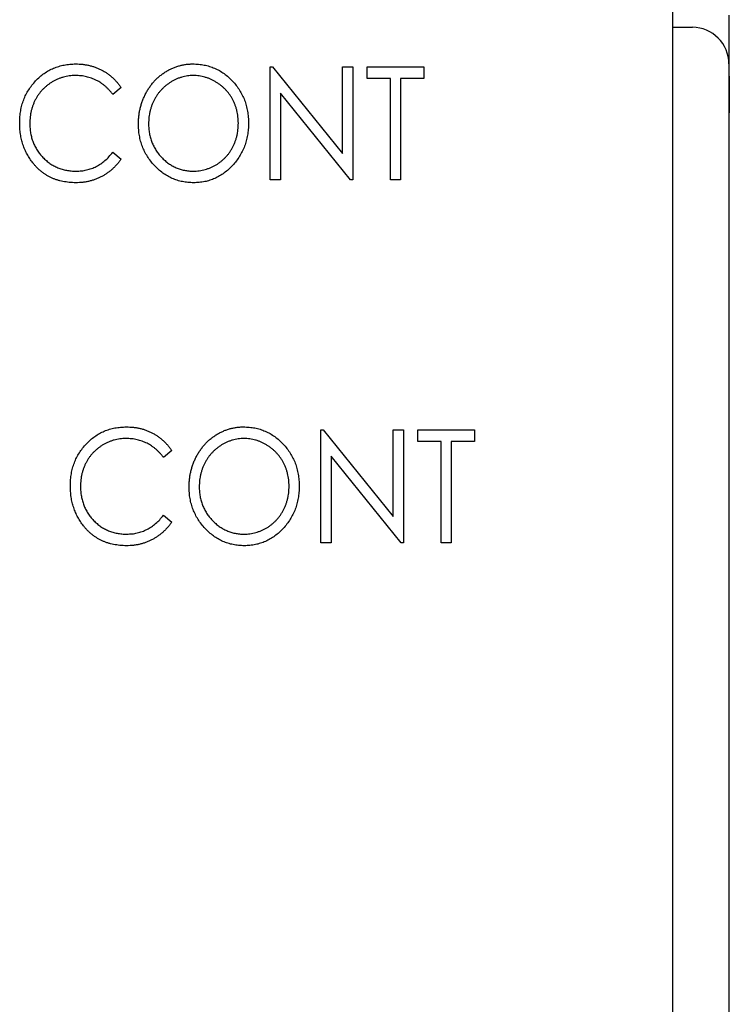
# Paper-space layout '1_1 scale views' of a CAD drawing. Header units: millimetres. Extents: x 0 to 420, y 0 to 297.
# Tile 7 of 48: x 121 to 132, y 133 to 149. Entities that reach past the tile are written whole.
import ezdxf

# ---------------------------------------------------------------- set-up
doc = ezdxf.new("R2010")
doc.units = ezdxf.units.MM

psp = doc.layouts.new('1_1 scale views')

# ---------------------------------------------------------------- linework, layer by layer
at = {"color": 7, "linetype": 'Continuous', "lineweight": 25}
for p, q in [((131.245, 94.662), (131.245, 189.812)), ((132.17, 148.012), (132.17, 149.012)), ((131.245, 148.812), (131.564, 148.812)), ((132.164, 148.212), (132.164, 91.807)), ((124.643, 146.312), (124.643, 148.164)), ((124.643, 148.164), (124.678, 148.164)), ((124.678, 148.164), (125.83, 146.742)), ((125.83, 146.742), (125.83, 148.164)), ((125.83, 148.164), (125.996, 148.164)), ((125.996, 148.164), (125.996, 146.312)), ((126.234, 147.974), (126.234, 148.164)), ((126.234, 148.164), (127.16, 148.164)), ((127.16, 148.164), (127.16, 147.974)), ((132.164, 148.012), (132.17, 148.012)), ((132.17, 148.012), (132.17, 147.412)), ((126.614, 147.974), (126.234, 147.974)), ((126.614, 146.312), (126.614, 147.974)), ((127.16, 147.974), (126.78, 147.974)), ((126.78, 147.974), (126.78, 146.312)), ((122.197, 147.824), (122.061, 147.713)), ((125.959, 146.312), (124.809, 147.731)), ((124.809, 147.731), (124.809, 146.312)), ((132.17, 91.807), (132.17, 147.412)), ((122.061, 146.763), (122.197, 146.653)), ((124.809, 146.312), (124.643, 146.312)), ((125.996, 146.312), (125.959, 146.312)), ((126.78, 146.312), (126.614, 146.312)), ((125.474, 140.362), (125.474, 142.214)), ((125.474, 142.214), (125.509, 142.214)), ((125.509, 142.214), (126.661, 140.792)), ((126.661, 140.792), (126.661, 142.214)), ((126.661, 142.214), (126.827, 142.214)), ((126.827, 142.214), (126.827, 140.362)), ((127.065, 142.024), (127.065, 142.214)), ((127.065, 142.214), (127.991, 142.214)), ((127.991, 142.214), (127.991, 142.024)), ((123.028, 141.874), (122.893, 141.763)), ((127.445, 142.024), (127.065, 142.024)), ((127.445, 140.362), (127.445, 142.024)), ((127.991, 142.024), (127.611, 142.024)), ((127.611, 142.024), (127.611, 140.362)), ((125.64, 141.781), (125.64, 140.362)), ((126.79, 140.362), (125.64, 141.781)), ((122.893, 140.813), (123.028, 140.703)), ((125.64, 140.362), (125.474, 140.362)), ((126.827, 140.362), (126.79, 140.362)), ((127.611, 140.362), (127.445, 140.362))]:
    psp.add_line(p, q, dxfattribs=at)
at = {"color": 8, "linetype": 'Continuous', "lineweight": 25}
psp.add_line((132.17, 147.412), (132.164, 147.412), dxfattribs=at)
at = {"color": 7, "linetype": 'Continuous', "lineweight": 25}
psp.add_arc((131.564, 148.212), 0.6, 0, 90, dxfattribs=at)
for points, knots in [([(120.535, 147.249), (120.536, 147.282), (120.537, 147.348), (120.55, 147.444), (120.57, 147.536), (120.599, 147.624), (120.636, 147.708), (120.681, 147.788), (120.735, 147.864), (120.796, 147.935), (120.862, 148), (120.934, 148.057), (121.011, 148.104), (121.091, 148.144), (121.176, 148.174), (121.265, 148.196), (121.357, 148.209), (121.421, 148.211), (121.453, 148.212)], [0, 0, 0, 0, 0.067236, 0.132194, 0.195391, 0.257388, 0.318778, 0.380515, 0.442528, 0.505942, 0.569171, 0.630524, 0.690882, 0.750747, 0.811024, 0.872201, 0.934998, 1, 1, 1, 1]), ([(121.453, 148.212), (121.473, 148.211), (121.511, 148.211), (121.569, 148.206), (121.625, 148.198), (121.679, 148.187), (121.732, 148.173), (121.784, 148.155), (121.834, 148.134), (121.883, 148.11), (121.93, 148.084), (121.975, 148.054), (122.017, 148.022), (122.058, 147.988), (122.096, 147.951), (122.132, 147.911), (122.166, 147.869), (122.187, 147.839), (122.197, 147.824)], [0, 0, 0, 0, 0.0670023, 0.1329421, 0.1972118, 0.2608139, 0.3235398, 0.3858805, 0.4478395, 0.5096474, 0.5715368, 0.6324426, 0.693319, 0.7537865, 0.8146451, 0.8755569, 0.9376593, 1, 1, 1, 1]), ([(122.482, 147.23), (122.483, 147.252), (122.483, 147.296), (122.489, 147.361), (122.498, 147.425), (122.512, 147.487), (122.528, 147.549), (122.549, 147.609), (122.573, 147.668), (122.601, 147.726), (122.632, 147.781), (122.666, 147.833), (122.702, 147.883), (122.742, 147.929), (122.784, 147.972), (122.829, 148.012), (122.877, 148.049), (122.927, 148.083), (122.978, 148.114), (123.032, 148.139), (123.086, 148.162), (123.142, 148.18), (123.198, 148.194), (123.256, 148.204), (123.314, 148.211), (123.354, 148.211), (123.373, 148.212)], [0, 0, 0, 0, 0.0448113, 0.0890115, 0.1327501, 0.1762331, 0.2192718, 0.2623245, 0.305647, 0.348979, 0.3922422, 0.4346099, 0.4761839, 0.517236, 0.5581645, 0.5987917, 0.6396676, 0.6806378, 0.7214671, 0.7617594, 0.8014818, 0.8409531, 0.8803811, 0.9197263, 0.9597164, 1, 1, 1, 1]), ([(123.373, 148.212), (123.405, 148.211), (123.468, 148.209), (123.56, 148.196), (123.647, 148.174), (123.731, 148.143), (123.811, 148.103), (123.887, 148.055), (123.959, 147.997), (124.026, 147.931), (124.087, 147.86), (124.14, 147.783), (124.186, 147.702), (124.223, 147.617), (124.252, 147.529), (124.272, 147.436), (124.285, 147.339), (124.286, 147.272), (124.287, 147.239)], [0, 0, 0, 0, 0.064112, 0.12603, 0.186709, 0.24615, 0.305771, 0.366051, 0.427384, 0.490821, 0.554635, 0.61692, 0.678954, 0.740666, 0.803314, 0.866858, 0.932414, 1, 1, 1, 1]), ([(121.449, 148.022), (121.432, 148.022), (121.398, 148.021), (121.348, 148.016), (121.299, 148.008), (121.251, 147.996), (121.204, 147.981), (121.157, 147.963), (121.112, 147.942), (121.068, 147.917), (121.026, 147.89), (120.986, 147.86), (120.948, 147.828), (120.913, 147.794), (120.88, 147.758), (120.85, 147.719), (120.822, 147.678), (120.797, 147.635), (120.774, 147.59), (120.755, 147.543), (120.738, 147.496), (120.725, 147.446), (120.714, 147.396), (120.707, 147.344), (120.702, 147.291), (120.702, 147.255), (120.701, 147.236)], [0, 0, 0, 0, 0.042054, 0.083393, 0.124454, 0.165461, 0.206316, 0.247114, 0.288563, 0.330315, 0.372018, 0.413257, 0.453959, 0.494537, 0.53495, 0.575397, 0.616502, 0.657759, 0.699337, 0.740877, 0.782508, 0.824785, 0.867453, 0.910542, 0.954879, 1, 1, 1, 1]), ([(122.061, 147.713), (122.052, 147.725), (122.033, 147.75), (122.003, 147.784), (121.971, 147.817), (121.939, 147.847), (121.904, 147.874), (121.868, 147.9), (121.831, 147.923), (121.78, 147.95), (121.713, 147.979), (121.628, 148.004), (121.54, 148.019), (121.479, 148.021), (121.449, 148.022)], [0, 0, 0, 0, 0.065249, 0.129752, 0.19303, 0.255253, 0.317083, 0.378287, 0.439499, 0.500949, 0.623295, 0.74628, 0.871322, 1, 1, 1, 1]), ([(123.381, 148.022), (123.365, 148.022), (123.333, 148.021), (123.286, 148.015), (123.239, 148.008), (123.193, 147.996), (123.147, 147.981), (123.102, 147.962), (123.058, 147.941), (123.015, 147.916), (122.973, 147.889), (122.933, 147.859), (122.896, 147.826), (122.861, 147.792), (122.828, 147.755), (122.798, 147.716), (122.77, 147.674), (122.745, 147.631), (122.722, 147.585), (122.702, 147.538), (122.686, 147.49), (122.672, 147.441), (122.662, 147.39), (122.654, 147.338), (122.649, 147.285), (122.649, 147.249), (122.648, 147.231)], [0, 0, 0, 0, 0.039956, 0.079513, 0.119111, 0.158682, 0.198528, 0.238944, 0.279928, 0.321669, 0.363487, 0.405034, 0.446304, 0.487242, 0.528249, 0.569305, 0.611035, 0.653354, 0.695583, 0.737902, 0.780492, 0.823231, 0.866218, 0.910046, 0.954473, 1, 1, 1, 1]), ([(124.121, 147.239), (124.12, 147.257), (124.12, 147.293), (124.115, 147.346), (124.107, 147.397), (124.097, 147.447), (124.083, 147.496), (124.067, 147.543), (124.047, 147.589), (124.025, 147.634), (123.999, 147.677), (123.972, 147.718), (123.941, 147.756), (123.908, 147.793), (123.873, 147.827), (123.835, 147.859), (123.795, 147.889), (123.753, 147.916), (123.709, 147.941), (123.664, 147.962), (123.618, 147.981), (123.572, 147.996), (123.525, 148.007), (123.478, 148.015), (123.429, 148.021), (123.397, 148.022), (123.381, 148.022)], [0, 0, 0, 0, 0.044923, 0.089057, 0.132287, 0.174986, 0.217144, 0.258769, 0.300532, 0.342498, 0.384141, 0.425372, 0.466388, 0.507179, 0.548135, 0.589217, 0.630842, 0.673193, 0.715487, 0.757043, 0.79776, 0.838207, 0.878693, 0.918916, 0.959101, 1, 1, 1, 1]), ([(120.751, 146.589), (120.734, 146.612), (120.699, 146.658), (120.656, 146.732), (120.618, 146.809), (120.588, 146.891), (120.564, 146.975), (120.547, 147.063), (120.537, 147.155), (120.536, 147.217), (120.535, 147.249)], [0, 0, 0, 0, 0.122254, 0.24342, 0.364291, 0.486273, 0.609794, 0.736233, 0.865843, 1, 1, 1, 1]), ([(120.701, 147.236), (120.702, 147.209), (120.703, 147.155), (120.713, 147.077), (120.73, 147.001), (120.754, 146.93), (120.784, 146.861), (120.821, 146.796), (120.865, 146.735), (120.915, 146.678), (120.971, 146.626), (121.03, 146.579), (121.093, 146.541), (121.159, 146.509), (121.229, 146.485), (121.303, 146.468), (121.38, 146.456), (121.432, 146.455), (121.459, 146.455)], [0, 0, 0, 0, 0.067402, 0.132225, 0.195291, 0.256964, 0.318228, 0.379385, 0.441024, 0.503862, 0.566597, 0.627855, 0.688166, 0.748276, 0.808707, 0.870424, 0.93412, 1, 1, 1, 1]), ([(123.387, 146.265), (123.356, 146.265), (123.295, 146.267), (123.205, 146.281), (123.118, 146.303), (123.035, 146.334), (122.956, 146.374), (122.881, 146.423), (122.81, 146.481), (122.743, 146.546), (122.682, 146.618), (122.628, 146.694), (122.583, 146.775), (122.546, 146.859), (122.517, 146.946), (122.497, 147.038), (122.484, 147.133), (122.483, 147.197), (122.482, 147.23)], [0, 0, 0, 0, 0.063524, 0.1248797, 0.1851554, 0.2448328, 0.3046269, 0.3650375, 0.4271695, 0.4912698, 0.5555883, 0.6186682, 0.681008, 0.7429033, 0.8052492, 0.8684741, 0.9332171, 1, 1, 1, 1]), ([(122.648, 147.231), (122.649, 147.204), (122.65, 147.151), (122.661, 147.074), (122.677, 147), (122.701, 146.93), (122.731, 146.862), (122.769, 146.797), (122.812, 146.736), (122.862, 146.679), (122.917, 146.626), (122.975, 146.58), (123.036, 146.542), (123.099, 146.51), (123.166, 146.485), (123.235, 146.468), (123.307, 146.456), (123.356, 146.455), (123.381, 146.455)], [0, 0, 0, 0, 0.06753, 0.132738, 0.196163, 0.25879, 0.321017, 0.383435, 0.446363, 0.511011, 0.575079, 0.637133, 0.697793, 0.757163, 0.816573, 0.8765, 0.937463, 1, 1, 1, 1]), ([(123.381, 146.455), (123.397, 146.455), (123.431, 146.455), (123.48, 146.46), (123.529, 146.469), (123.576, 146.48), (123.622, 146.495), (123.668, 146.512), (123.712, 146.533), (123.756, 146.557), (123.797, 146.584), (123.837, 146.614), (123.874, 146.646), (123.909, 146.68), (123.942, 146.716), (123.972, 146.755), (124, 146.797), (124.025, 146.84), (124.047, 146.886), (124.067, 146.933), (124.083, 146.981), (124.097, 147.03), (124.107, 147.081), (124.115, 147.132), (124.12, 147.185), (124.12, 147.221), (124.121, 147.239)], [0, 0, 0, 0, 0.041661, 0.082882, 0.123552, 0.164177, 0.204273, 0.24489, 0.285869, 0.327154, 0.368651, 0.40943, 0.450115, 0.490687, 0.531109, 0.572015, 0.613338, 0.655348, 0.697698, 0.739863, 0.781905, 0.824489, 0.86732, 0.910682, 0.954948, 1, 1, 1, 1]), ([(124.287, 147.239), (124.286, 147.206), (124.285, 147.14), (124.272, 147.044), (124.252, 146.951), (124.223, 146.862), (124.186, 146.777), (124.14, 146.697), (124.087, 146.619), (124.026, 146.547), (123.96, 146.481), (123.889, 146.424), (123.814, 146.374), (123.736, 146.334), (123.654, 146.303), (123.568, 146.281), (123.479, 146.267), (123.418, 146.265), (123.387, 146.265)], [0, 0, 0, 0, 0.067668, 0.133292, 0.19714, 0.260013, 0.322488, 0.385059, 0.448295, 0.51269, 0.576673, 0.638498, 0.698729, 0.757967, 0.817157, 0.876594, 0.937343, 1, 1, 1, 1]), ([(121.459, 146.455), (121.488, 146.456), (121.547, 146.457), (121.632, 146.472), (121.713, 146.496), (121.791, 146.53), (121.865, 146.574), (121.935, 146.628), (122.002, 146.691), (122.041, 146.739), (122.061, 146.763)], [0, 0, 0, 0, 0.1259, 0.248079, 0.368237, 0.488157, 0.609636, 0.7344, 0.864047, 1, 1, 1, 1]), ([(121.455, 146.265), (121.437, 146.265), (121.401, 146.265), (121.347, 146.27), (121.295, 146.276), (121.244, 146.285), (121.195, 146.296), (121.147, 146.31), (121.101, 146.326), (121.056, 146.345), (121.013, 146.367), (120.971, 146.391), (120.93, 146.417), (120.892, 146.447), (120.854, 146.478), (120.818, 146.512), (120.784, 146.549), (120.762, 146.575), (120.751, 146.589)], [0, 0, 0, 0, 0.068335, 0.135464, 0.200567, 0.264774, 0.327263, 0.389343, 0.450083, 0.510699, 0.570569, 0.630747, 0.691051, 0.751063, 0.812002, 0.873718, 0.936106, 1, 1, 1, 1]), ([(122.197, 146.653), (122.187, 146.638), (122.165, 146.608), (122.13, 146.565), (122.093, 146.526), (122.055, 146.488), (122.014, 146.453), (121.971, 146.422), (121.927, 146.392), (121.88, 146.365), (121.832, 146.342), (121.782, 146.321), (121.731, 146.304), (121.678, 146.289), (121.625, 146.278), (121.569, 146.27), (121.513, 146.265), (121.475, 146.265), (121.455, 146.265)], [0, 0, 0, 0, 0.063576, 0.126691, 0.188634, 0.249942, 0.311426, 0.372445, 0.433495, 0.495161, 0.556733, 0.61789, 0.679838, 0.742002, 0.804922, 0.868441, 0.933689, 1, 1, 1, 1]), ([(121.366, 141.299), (121.367, 141.332), (121.368, 141.398), (121.381, 141.494), (121.401, 141.586), (121.43, 141.674), (121.467, 141.758), (121.512, 141.838), (121.566, 141.914), (121.627, 141.985), (121.694, 142.05), (121.765, 142.107), (121.842, 142.154), (121.922, 142.194), (122.007, 142.224), (122.096, 142.246), (122.189, 142.259), (122.252, 142.261), (122.284, 142.262)], [0, 0, 0, 0, 0.067236, 0.132194, 0.195391, 0.257388, 0.318778, 0.380515, 0.442528, 0.505942, 0.569171, 0.630524, 0.690882, 0.750747, 0.811024, 0.872201, 0.934998, 1, 1, 1, 1]), ([(122.284, 142.262), (122.304, 142.261), (122.342, 142.261), (122.4, 142.256), (122.456, 142.248), (122.51, 142.237), (122.564, 142.223), (122.615, 142.205), (122.665, 142.184), (122.714, 142.16), (122.761, 142.134), (122.806, 142.104), (122.848, 142.072), (122.889, 142.038), (122.927, 142.001), (122.963, 141.961), (122.997, 141.919), (123.018, 141.889), (123.028, 141.874)], [0, 0, 0, 0, 0.067002, 0.132942, 0.197212, 0.260814, 0.32354, 0.38588, 0.447839, 0.509647, 0.571537, 0.632443, 0.693319, 0.753787, 0.814645, 0.875557, 0.937659, 1, 1, 1, 1]), ([(123.313, 141.28), (123.314, 141.302), (123.314, 141.346), (123.32, 141.411), (123.329, 141.475), (123.343, 141.537), (123.359, 141.599), (123.38, 141.659), (123.404, 141.718), (123.432, 141.776), (123.463, 141.831), (123.497, 141.883), (123.534, 141.933), (123.573, 141.979), (123.615, 142.022), (123.66, 142.062), (123.708, 142.099), (123.758, 142.133), (123.809, 142.164), (123.863, 142.189), (123.917, 142.212), (123.973, 142.23), (124.029, 142.244), (124.087, 142.254), (124.145, 142.261), (124.185, 142.261), (124.204, 142.262)], [0, 0, 0, 0, 0.044811, 0.089011, 0.13275, 0.176233, 0.219272, 0.262324, 0.305647, 0.348979, 0.392242, 0.43461, 0.476184, 0.517236, 0.558165, 0.598792, 0.639668, 0.680638, 0.721467, 0.761759, 0.801482, 0.840953, 0.880381, 0.919726, 0.959716, 1, 1, 1, 1]), ([(124.204, 142.262), (124.236, 142.261), (124.299, 142.259), (124.391, 142.246), (124.478, 142.224), (124.562, 142.193), (124.642, 142.153), (124.718, 142.105), (124.79, 142.047), (124.857, 141.981), (124.918, 141.91), (124.971, 141.833), (125.017, 141.752), (125.054, 141.667), (125.083, 141.579), (125.103, 141.486), (125.116, 141.389), (125.117, 141.322), (125.118, 141.289)], [0, 0, 0, 0, 0.064112, 0.12603, 0.186709, 0.24615, 0.305771, 0.366051, 0.427384, 0.490821, 0.554635, 0.61692, 0.678954, 0.740666, 0.803314, 0.866858, 0.932414, 1, 1, 1, 1]), ([(122.28, 142.072), (122.263, 142.072), (122.229, 142.071), (122.179, 142.066), (122.13, 142.058), (122.082, 142.046), (122.035, 142.031), (121.988, 142.013), (121.943, 141.992), (121.899, 141.967), (121.857, 141.94), (121.817, 141.91), (121.779, 141.878), (121.744, 141.844), (121.711, 141.808), (121.681, 141.769), (121.653, 141.728), (121.628, 141.685), (121.605, 141.64), (121.586, 141.593), (121.569, 141.546), (121.556, 141.496), (121.545, 141.446), (121.538, 141.394), (121.533, 141.341), (121.533, 141.305), (121.532, 141.286)], [0, 0, 0, 0, 0.042054, 0.083393, 0.124454, 0.165461, 0.206316, 0.247114, 0.288563, 0.330315, 0.372018, 0.413257, 0.453959, 0.494537, 0.53495, 0.575397, 0.616502, 0.657759, 0.699337, 0.740877, 0.782508, 0.824785, 0.867453, 0.910542, 0.954879, 1, 1, 1, 1]), ([(122.893, 141.763), (122.883, 141.775), (122.865, 141.8), (122.834, 141.834), (122.802, 141.867), (122.77, 141.897), (122.735, 141.924), (122.699, 141.95), (122.662, 141.973), (122.611, 142), (122.544, 142.029), (122.459, 142.054), (122.371, 142.069), (122.31, 142.071), (122.28, 142.072)], [0, 0, 0, 0, 0.0652486, 0.1297525, 0.19303, 0.255253, 0.3170832, 0.3782865, 0.4394987, 0.5009491, 0.6232949, 0.7462805, 0.871322, 1, 1, 1, 1]), ([(124.212, 142.072), (124.196, 142.072), (124.164, 142.071), (124.117, 142.065), (124.07, 142.058), (124.024, 142.046), (123.978, 142.031), (123.933, 142.012), (123.889, 141.991), (123.846, 141.966), (123.804, 141.939), (123.765, 141.909), (123.727, 141.876), (123.692, 141.842), (123.659, 141.805), (123.629, 141.766), (123.601, 141.724), (123.576, 141.681), (123.553, 141.635), (123.533, 141.588), (123.517, 141.54), (123.503, 141.491), (123.493, 141.44), (123.485, 141.388), (123.48, 141.335), (123.48, 141.299), (123.479, 141.281)], [0, 0, 0, 0, 0.039956, 0.079513, 0.119111, 0.158682, 0.198528, 0.238944, 0.279928, 0.321669, 0.363487, 0.405034, 0.446304, 0.487242, 0.528249, 0.569305, 0.611035, 0.653354, 0.695583, 0.737902, 0.780492, 0.823231, 0.866218, 0.910046, 0.954473, 1, 1, 1, 1]), ([(124.952, 141.289), (124.951, 141.307), (124.951, 141.343), (124.946, 141.396), (124.938, 141.447), (124.928, 141.497), (124.914, 141.546), (124.898, 141.593), (124.878, 141.639), (124.856, 141.684), (124.83, 141.727), (124.803, 141.768), (124.772, 141.806), (124.739, 141.843), (124.704, 141.877), (124.666, 141.909), (124.626, 141.939), (124.584, 141.966), (124.54, 141.991), (124.495, 142.012), (124.45, 142.031), (124.403, 142.046), (124.356, 142.057), (124.309, 142.065), (124.261, 142.071), (124.228, 142.072), (124.212, 142.072)], [0, 0, 0, 0, 0.044923, 0.089057, 0.132287, 0.174986, 0.217144, 0.258769, 0.300532, 0.342498, 0.384141, 0.425372, 0.466388, 0.507179, 0.548135, 0.589217, 0.630842, 0.673193, 0.715487, 0.757043, 0.79776, 0.838207, 0.878693, 0.918916, 0.959101, 1, 1, 1, 1]), ([(121.582, 140.639), (121.565, 140.662), (121.53, 140.708), (121.487, 140.782), (121.449, 140.859), (121.419, 140.941), (121.395, 141.025), (121.378, 141.113), (121.368, 141.205), (121.367, 141.267), (121.366, 141.299)], [0, 0, 0, 0, 0.122254, 0.24342, 0.364291, 0.486273, 0.609794, 0.736233, 0.865843, 1, 1, 1, 1]), ([(121.532, 141.286), (121.533, 141.259), (121.534, 141.205), (121.545, 141.127), (121.561, 141.051), (121.585, 140.98), (121.615, 140.911), (121.653, 140.846), (121.696, 140.785), (121.746, 140.728), (121.802, 140.676), (121.861, 140.629), (121.924, 140.591), (121.99, 140.559), (122.06, 140.535), (122.134, 140.518), (122.211, 140.506), (122.263, 140.505), (122.29, 140.505)], [0, 0, 0, 0, 0.067402, 0.132225, 0.195291, 0.256964, 0.318228, 0.379385, 0.441024, 0.503862, 0.566597, 0.627855, 0.688166, 0.748276, 0.808707, 0.870424, 0.93412, 1, 1, 1, 1]), ([(124.218, 140.315), (124.187, 140.315), (124.126, 140.317), (124.036, 140.331), (123.949, 140.353), (123.866, 140.384), (123.787, 140.424), (123.712, 140.473), (123.641, 140.531), (123.574, 140.596), (123.513, 140.668), (123.459, 140.744), (123.414, 140.825), (123.378, 140.909), (123.348, 140.996), (123.328, 141.088), (123.315, 141.183), (123.314, 141.247), (123.313, 141.28)], [0, 0, 0, 0, 0.063524, 0.12488, 0.185155, 0.244833, 0.304627, 0.365038, 0.42717, 0.49127, 0.555588, 0.618668, 0.681008, 0.742903, 0.805249, 0.868474, 0.933217, 1, 1, 1, 1]), ([(123.479, 141.281), (123.48, 141.254), (123.481, 141.201), (123.492, 141.124), (123.508, 141.05), (123.532, 140.98), (123.562, 140.912), (123.6, 140.847), (123.643, 140.786), (123.693, 140.729), (123.748, 140.676), (123.806, 140.63), (123.867, 140.592), (123.93, 140.56), (123.997, 140.535), (124.066, 140.518), (124.138, 140.506), (124.187, 140.505), (124.212, 140.505)], [0, 0, 0, 0, 0.06753, 0.132738, 0.196163, 0.25879, 0.321017, 0.383435, 0.446363, 0.511011, 0.575079, 0.637133, 0.697793, 0.757163, 0.816573, 0.8765, 0.937463, 1, 1, 1, 1]), ([(124.212, 140.505), (124.229, 140.505), (124.262, 140.505), (124.311, 140.51), (124.36, 140.519), (124.407, 140.53), (124.453, 140.545), (124.499, 140.562), (124.543, 140.583), (124.587, 140.607), (124.629, 140.634), (124.668, 140.664), (124.705, 140.696), (124.74, 140.73), (124.773, 140.766), (124.803, 140.805), (124.831, 140.847), (124.856, 140.89), (124.878, 140.936), (124.898, 140.983), (124.914, 141.031), (124.928, 141.08), (124.938, 141.131), (124.946, 141.182), (124.951, 141.235), (124.951, 141.271), (124.952, 141.289)], [0, 0, 0, 0, 0.041661, 0.082882, 0.123552, 0.164177, 0.204273, 0.24489, 0.285869, 0.327154, 0.368651, 0.40943, 0.450115, 0.490687, 0.531109, 0.572015, 0.613338, 0.655348, 0.697698, 0.739863, 0.781905, 0.824489, 0.86732, 0.910682, 0.954948, 1, 1, 1, 1]), ([(125.118, 141.289), (125.117, 141.256), (125.116, 141.19), (125.103, 141.094), (125.083, 141.001), (125.054, 140.912), (125.017, 140.827), (124.971, 140.747), (124.918, 140.669), (124.857, 140.597), (124.791, 140.531), (124.72, 140.474), (124.645, 140.424), (124.567, 140.384), (124.485, 140.353), (124.399, 140.331), (124.31, 140.317), (124.249, 140.315), (124.218, 140.315)], [0, 0, 0, 0, 0.067668, 0.133292, 0.19714, 0.260013, 0.322488, 0.385059, 0.448295, 0.51269, 0.576673, 0.638498, 0.698729, 0.757967, 0.817157, 0.876594, 0.937343, 1, 1, 1, 1]), ([(122.29, 140.505), (122.319, 140.506), (122.378, 140.507), (122.463, 140.522), (122.544, 140.546), (122.622, 140.58), (122.696, 140.624), (122.766, 140.678), (122.833, 140.741), (122.872, 140.789), (122.893, 140.813)], [0, 0, 0, 0, 0.1259, 0.248079, 0.368237, 0.488157, 0.609636, 0.7344, 0.864047, 1, 1, 1, 1]), ([(122.286, 140.315), (122.268, 140.315), (122.232, 140.315), (122.178, 140.32), (122.126, 140.326), (122.075, 140.335), (122.026, 140.346), (121.978, 140.36), (121.932, 140.376), (121.887, 140.395), (121.844, 140.417), (121.802, 140.441), (121.761, 140.467), (121.723, 140.497), (121.685, 140.528), (121.649, 140.562), (121.615, 140.599), (121.593, 140.625), (121.582, 140.639)], [0, 0, 0, 0, 0.068335, 0.135464, 0.200567, 0.264774, 0.327263, 0.389343, 0.450083, 0.510699, 0.570569, 0.630747, 0.691051, 0.751063, 0.812002, 0.873718, 0.936106, 1, 1, 1, 1]), ([(123.028, 140.703), (123.018, 140.688), (122.996, 140.658), (122.961, 140.615), (122.925, 140.576), (122.886, 140.538), (122.845, 140.503), (122.802, 140.472), (122.758, 140.442), (122.711, 140.415), (122.663, 140.392), (122.613, 140.371), (122.562, 140.354), (122.51, 140.339), (122.456, 140.328), (122.4, 140.32), (122.344, 140.315), (122.306, 140.315), (122.286, 140.315)], [0, 0, 0, 0, 0.0635762, 0.1266905, 0.1886339, 0.2499415, 0.3114256, 0.3724454, 0.4334947, 0.4951606, 0.5567327, 0.6178899, 0.6798377, 0.7420022, 0.8049218, 0.8684411, 0.9336894, 1, 1, 1, 1])]:
    psp.add_open_spline(points, degree=3, knots=knots, dxfattribs=at)

doc.saveas('drawing.dxf')
